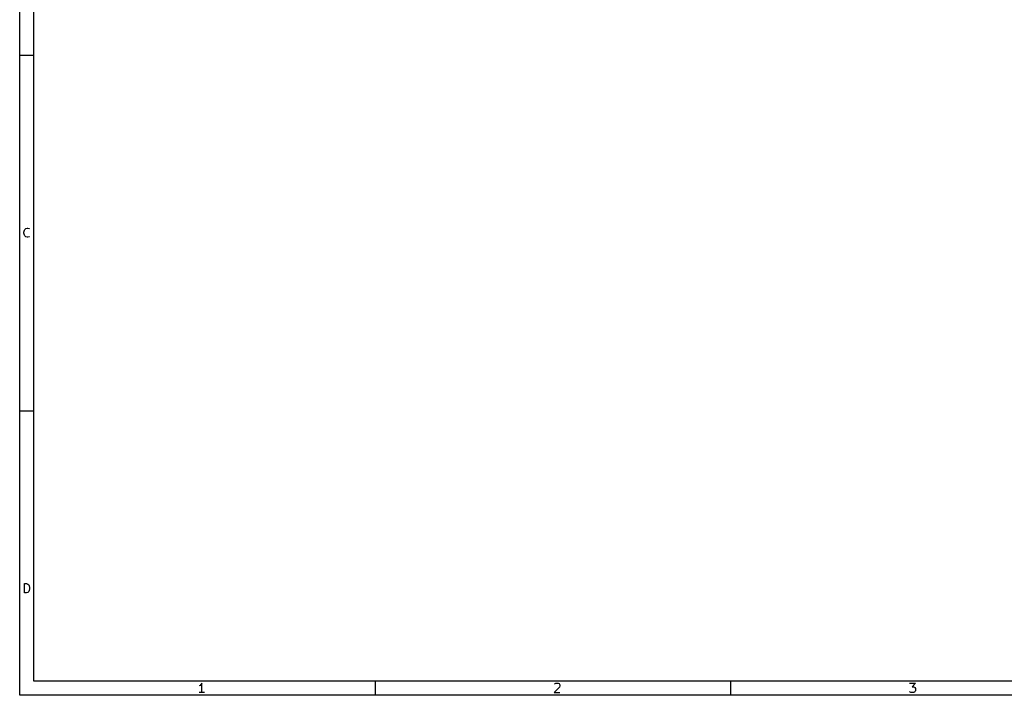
# Model space of a CAD drawing. Extents: x -30 to 247, y -88 to 102.
# Tile 1 of 26: x -30 to 108, y -88 to 7. Entities that reach past the tile are written whole.
import ezdxf

# ---------------------------------------------------------------- set-up
doc = ezdxf.new("R2010")
doc.units = 0
doc.layers.add('BLACK', color=7, linetype='CONTINUOUS')

msp = doc.modelspace()

# ---------------------------------------------------------------- linework, layer by layer
at = {"layer": 'BLACK', "linetype": 'CONTINUOUS'}
for p, q in [((-30.3, -88.1672), (-30.3, 101.84)), ((-28.3, -86.1672), (-28.3, 99.84)), ((-30.3, 1.84), (-28.3, 1.84)), ((-29.7024, -23.0185), (-29.6405, -22.7709)), ((-29.7024, -23.2043), (-29.7024, -23.0185)), ((-29.6405, -23.4519), (-29.7024, -23.2043)), ((-29.6405, -22.7709), (-29.5786, -22.6471)), ((-29.5786, -23.5757), (-29.6405, -23.4519)), ((-29.5786, -22.6471), (-29.4548, -22.5233)), ((-29.4548, -22.5233), (-29.269, -22.4614)), ((-29.269, -22.4614), (-29.1452, -22.4614)), ((-29.1452, -22.4614), (-28.9595, -22.5233)), ((-28.9595, -22.5233), (-28.8976, -22.5852)), ((-29.4548, -23.6995), (-29.5786, -23.5757)), ((-29.269, -23.7614), (-29.4548, -23.6995)), ((-29.1452, -23.7614), (-29.269, -23.7614)), ((-28.9595, -23.6995), (-29.1452, -23.7614)), ((-28.8976, -23.6376), (-28.9595, -23.6995)), ((-30.3, -48.16), (-28.3, -48.16)), ((-29.6405, -73.7614), (-29.6405, -72.4614)), ((-29.6405, -72.4614), (-29.331, -72.4614)), ((-29.331, -72.4614), (-29.1452, -72.5233)), ((-29.1452, -72.5233), (-29.0214, -72.6471)), ((-29.0214, -72.6471), (-28.9595, -72.7709)), ((-28.9595, -72.7709), (-28.8976, -73.0185)), ((-28.8976, -73.2043), (-28.9595, -73.4519)), ((-28.8976, -73.0185), (-28.8976, -73.2043)), ((-29.331, -73.7614), (-29.6405, -73.7614)), ((-29.1452, -73.6995), (-29.331, -73.7614)), ((-29.0214, -73.5757), (-29.1452, -73.6995)), ((-28.9595, -73.4519), (-29.0214, -73.5757)), ((244.702, -86.1672), (-28.3, -86.1672)), ((-4.9286, -86.7781), (-5.0524, -86.84)), ((-4.8048, -86.6543), (-4.9286, -86.7781)), ((-4.681, -86.4686), (-4.8048, -86.6543)), ((-4.681, -87.7686), (-4.681, -86.4686)), ((19.7, -86.1672), (19.7, -88.1672)), ((45.6286, -87.0257), (44.8857, -87.7686)), ((44.9476, -86.5924), (45.0095, -86.5305)), ((45.0095, -86.5305), (45.1333, -86.4686)), ((45.1333, -86.4686), (45.4429, -86.4686)), ((45.4429, -86.4686), (45.5667, -86.5305)), ((45.5667, -86.5305), (45.6286, -86.5924)), ((45.6286, -86.5924), (45.6905, -86.7162)), ((45.6905, -86.84), (45.6286, -87.0257)), ((45.6905, -86.7162), (45.6905, -86.84)), ((69.7, -86.1672), (69.7, -88.1672)), ((94.8857, -86.4686), (95.6905, -86.4686)), ((95.6905, -86.4686), (95.2571, -86.9638)), ((95.2571, -86.9638), (95.4429, -86.9638)), ((95.4429, -86.9638), (95.5667, -87.0257)), ((95.5667, -87.0257), (95.6286, -87.0877)), ((95.6286, -87.0877), (95.6905, -87.2115)), ((95.6905, -87.2115), (95.6905, -87.521)), ((246.702, -88.1672), (-30.3, -88.1672)), ((-4.3095, -87.7686), (-5.0524, -87.7686)), ((44.8857, -87.7686), (45.6905, -87.7686)), ((94.9476, -87.7067), (94.8857, -87.6448)), ((95.0714, -87.7686), (94.9476, -87.7067)), ((95.4429, -87.7686), (95.0714, -87.7686)), ((95.5667, -87.7067), (95.4429, -87.7686)), ((95.6286, -87.6448), (95.5667, -87.7067)), ((95.6905, -87.521), (95.6286, -87.6448))]:
    msp.add_line(p, q, dxfattribs=at)

doc.saveas('drawing.dxf')
